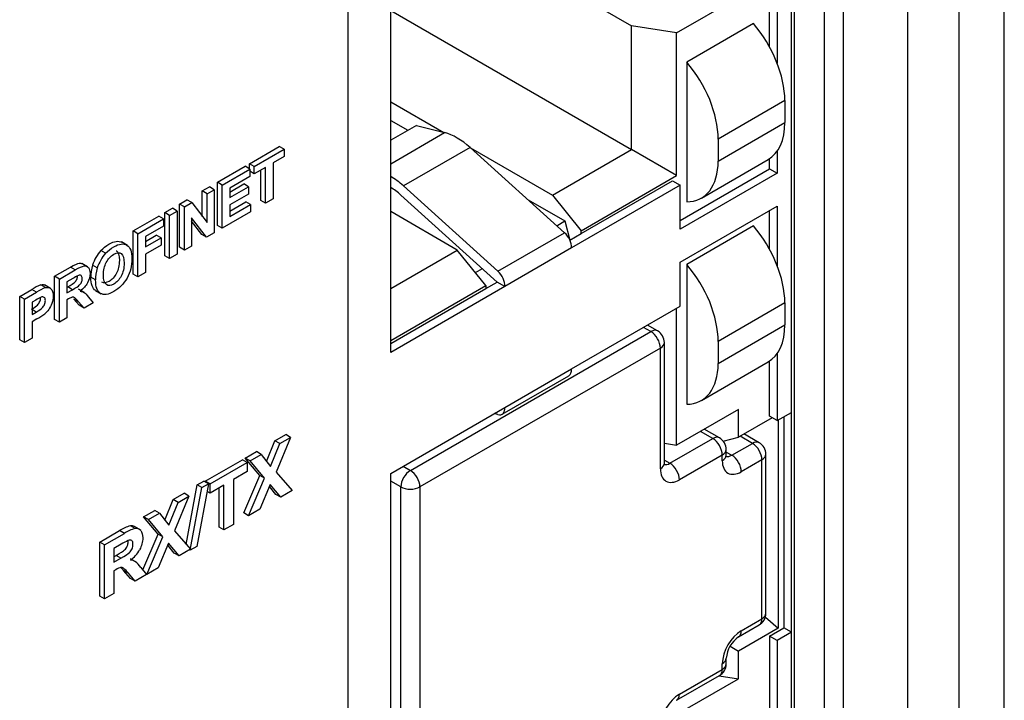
# Model space of a CAD drawing. Header units: inches. Extents: x 0 to 22, y 0 to 17.
# Tile 35 of 40: x 14.755 to 15.486, y 11.971 to 12.477. Entities that reach past the tile are written whole.
import ezdxf

# ---------------------------------------------------------------- set-up
doc = ezdxf.new("R2010")
doc.units = ezdxf.units.IN
doc.header["$MEASUREMENT"] = 0
for name, color, linetype in [('CONN__RJ45_PORT_', 7, 'Continuous'), ('CONN__RJ45_X2__A', 7, 'Continuous'), ('Default', 7, 'Continuous'), ('OVERLAY__FRONT__', 7, 'Continuous'), ('PANEL__SIDE__RIG', 7, 'Continuous')]:
    doc.layers.add(name, color=color, linetype=linetype)

# ---------------------------------------------------------------- blocks, each defined once
blk = doc.blocks.new('SE4')
at = {"layer": 'CONN__RJ45_PORT_', "color": 7, "linetype": 'Continuous'}
for p, q in [((15.22885, 12.24553), (15.22135, 12.24986)), ((15.04521, 12.14189), (15.22385, 12.24503)), ((15.22385, 12.24503), (15.21842, 12.24817)), ((15.23385, 12.1472), (15.23385, 12.23687)), ((15.23092, 12.23278), (15.05228, 12.12964)), ((15.23092, 12.14312), (15.23092, 12.23278)), ((15.26981, 12.16557), (15.26062, 12.17088)), ((15.27481, 12.16607), (15.26355, 12.17257)), ((15.23799, 12.1472), (15.26981, 12.16557)), ((15.28395, 12.15318), (15.29928, 12.16202)), ((15.29928, 12.16202), (15.29008, 12.16733)), ((15.30428, 12.16252), (15.29301, 12.16902)), ((15.27981, 12.15318), (15.27981, 12.15741)), ((15.27981, 12.15557), (15.28395, 12.15318)), ((15.23385, 12.14959), (15.23799, 12.1472)), ((15.27688, 12.15332), (15.24506, 12.13495)), ((15.27688, 12.14909), (15.27688, 12.15332)), ((15.30635, 12.14977), (15.29103, 12.14093)), ((15.30635, 12.03167), (15.30635, 12.14977)), ((15.30928, 12.03576), (15.30928, 12.15386)), ((15.03978, 12.14503), (15.04521, 12.14189)), ((15.03814, 12.12964), (15.03058, 12.134)), ((15.03814, 11.75843), (15.03814, 12.12964)), ((15.05228, 12.12964), (15.05228, 11.75843)), ((15.29103, 12.02283), (15.30635, 12.03167)), ((15.28895, 12.01825), (15.30428, 12.0271)), ((15.27981, 11.99819), (15.27981, 12.00242)), ((15.24506, 11.97573), (15.27688, 11.99411)), ((15.27688, 11.99411), (15.27688, 11.99833)), ((15.24299, 11.97116), (15.27481, 11.98953))]:
    blk.add_line(p, q, dxfattribs=at)
for centre, radius, start, end in [((15.22385, 12.23687), 0.01, 0, 60), ((15.26981, 12.15741), 0.01, 0, 60), ((15.29928, 12.15386), 0.01, 0, 60), ((15.29928, 12.03576), 0.01, 300, 0), ((15.30106, 12.00071), 0.02131, 124.59908, 175.40092), ((15.26981, 11.99819), 0.01, 300, 0)]:
    blk.add_arc(centre, radius, start, end, dxfattribs=at)
for centre, major_axis, start_param, end_param in [((15.22385, 12.23687), (-0.005, -0.00866), 3.141593, 3.926991), ((15.22385, 12.23687), (-0.005, 0.00866), 3.926991, 5.497787), ((15.22385, 12.23687), (-0.01, 0), 2.356194, 3.141593), ((15.26981, 12.15741), (-0.005, -0.00866), 3.141593, 3.926991), ((15.26981, 12.15741), (-0.005, 0.00866), 3.926991, 5.497787), ((15.29928, 12.15386), (-0.005, -0.00866), 3.141593, 3.926991), ((15.29928, 12.15386), (-0.005, 0.00866), 3.926991, 5.497787), ((15.26981, 12.15741), (-0.01, 0), 2.356194, 3.141593), ((15.26981, 12.15318), (-0.01, 0), 2.356194, 3.141593), ((15.29103, 12.15726), (0.01, 0.01732), 2.356194, 3.926991), ((15.28395, 12.16134), (0.005, 0.00866), 3.296313, 3.926991), ((15.28395, 12.14501), (-0.005, 0.00866), 3.926991, 5.497787), ((15.29928, 12.15386), (-0.01, 0), 2.356194, 3.141593), ((15.04521, 12.13373), (0.005, 0.00866), 0.785398, 2.356194), ((15.04521, 12.13373), (-0.005, 0.00866), 3.926991, 5.497787), ((15.22385, 12.1472), (-0.01, 0), 2.356194, 3.141593), ((15.24506, 12.15128), (0.01, 0.01732), 2.356194, 3.926991), ((15.23799, 12.15536), (0.005, 0.00866), 3.296313, 3.926991), ((15.23799, 12.13903), (-0.005, 0.00866), 3.926991, 5.497787), ((15.04521, 12.13373), (-0.01, 0), 0.785398, 2.356194), ((15.29928, 12.03576), (-0.005, 0.00866), 3.141593, 3.926991), ((15.29928, 12.03576), (-0.01, 0), 2.356194, 3.141593), ((15.29103, 12.0065), (0.01, 0.01732), 0.785398, 2.356194), ((15.28395, 12.02691), (-0.005, 0.00866), 3.143466, 3.926991), ((15.26981, 12.00242), (-0.01, 0), 2.356194, 3.141118), ((15.26981, 11.99819), (-0.005, 0.00866), 3.141593, 3.926991), ((15.26981, 11.99819), (-0.01, 0), 2.356194, 3.141593), ((15.24506, 11.9594), (0.01, 0.01732), 0.785398, 2.356194), ((15.23799, 11.97982), (-0.005, 0.00866), 3.143466, 3.926991)]:
    blk.add_ellipse(centre, major_axis=major_axis, ratio=0.57735, start_param=start_param, end_param=end_param, dxfattribs=at)
for points in [[(15.28001, 12.15168), (15.28001, 12.15169), (15.27988, 12.15188), (15.27985, 12.15271), (15.27981, 12.15318)], [(15.23404, 12.14571), (15.23405, 12.14571), (15.23392, 12.14591), (15.23388, 12.14673), (15.23385, 12.1472)]]:
    blk.add_open_spline(points, degree=3, knots=[0.5443938, 0.5443938, 0.5443938, 0.5443938, 0.7809264, 1, 1, 1, 1], dxfattribs=at)
at = {"layer": 'CONN__RJ45_X2__A', "color": 7, "linetype": 'Continuous'}
for p, q in [((15.33062, 11.84946), (15.33062, 12.84392)), ((15.03058, 12.2296), (15.03058, 12.64601)), ((15.03058, 12.57538), (15.20948, 12.4721)), ((15.32828, 12.18504), (15.32828, 12.52803)), ((15.31201, 12.45641), (15.31201, 12.52517)), ((15.31767, 12.5219), (15.31767, 12.44428)), ((15.24294, 12.46692), (15.2889, 12.49346)), ((15.03058, 12.48353), (15.20948, 12.38024)), ((15.24294, 12.46692), (15.20948, 12.4721)), ((15.20948, 12.38024), (15.20948, 12.4721)), ((15.29999, 12.4738), (15.25049, 12.44522)), ((15.24294, 12.36092), (15.24294, 12.46692)), ((15.25049, 12.44522), (15.25049, 12.34139)), ((15.03058, 12.41576), (15.0701, 12.39294)), ((15.32333, 12.41658), (15.27383, 12.388)), ((15.32333, 12.41658), (15.32333, 12.40025)), ((15.03058, 12.40188), (15.04332, 12.39453)), ((15.04968, 12.3982), (15.03058, 12.38718)), ((15.04968, 12.3982), (15.07057, 12.39282)), ((15.27383, 12.37167), (15.32333, 12.40025)), ((15.03058, 12.36974), (15.07057, 12.39282)), ((15.08958, 12.3818), (15.04009, 12.35322)), ((15.15979, 12.31845), (15.08958, 12.3818)), ((15.0899, 12.38151), (15.15079, 12.34636)), ((15.27383, 12.388), (15.27383, 12.37167)), ((15.15079, 12.34636), (15.20948, 12.38024)), ((15.24294, 12.36092), (15.20948, 12.38024)), ((15.31767, 12.37907), (15.31767, 12.36269)), ((15.2614, 12.3442), (15.3109, 12.37278)), ((15.31201, 12.36595), (15.31201, 12.37347)), ((15.17201, 12.31997), (15.24294, 12.36092)), ((15.24554, 12.32758), (15.31201, 12.36595)), ((15.31767, 12.36269), (15.24554, 12.32105)), ((15.31201, 12.36595), (15.31767, 12.36269)), ((15.04009, 12.35322), (15.11029, 12.28987)), ((15.24554, 12.35371), (15.16493, 12.30717)), ((15.17201, 12.31778), (15.23989, 12.35697)), ((15.23989, 12.35697), (15.24554, 12.35371)), ((15.24554, 12.32105), (15.24554, 12.35371)), ((15.10978, 12.28185), (15.03817, 12.34647)), ((15.15079, 12.34636), (15.17201, 12.31997)), ((15.13261, 12.34298), (15.15998, 12.32717)), ((15.24554, 12.29649), (15.31767, 12.33813)), ((15.31767, 12.33813), (15.31767, 12.29398)), ((15.08008, 12.30553), (15.03058, 12.33411)), ((15.31201, 12.30612), (15.31201, 12.33486)), ((15.15397, 12.3237), (15.15998, 12.32717)), ((15.15998, 12.32717), (15.16376, 12.31302)), ((15.29999, 12.3235), (15.25049, 12.29492)), ((15.11029, 12.28987), (15.15979, 12.31845)), ((15.16369, 12.31298), (15.17201, 12.31778)), ((15.17201, 12.31778), (15.17201, 12.31997)), ((15.03058, 12.27696), (15.08008, 12.30553)), ((15.10129, 12.27914), (15.08008, 12.30553)), ((15.16493, 12.30717), (15.11544, 12.27859)), ((15.24554, 12.26383), (15.24554, 12.29649)), ((15.25049, 12.29492), (15.25049, 12.19109)), ((15.09353, 12.2888), (15.09874, 12.29181)), ((15.03058, 12.23832), (15.10129, 12.27914)), ((15.10129, 12.27696), (15.10978, 12.28185)), ((15.10129, 12.27914), (15.10129, 12.27696)), ((15.11544, 12.27859), (15.10978, 12.28185)), ((15.11544, 12.27859), (15.03058, 12.2296)), ((15.03058, 12.23613), (15.10129, 12.27696)), ((15.32333, 12.26628), (15.27383, 12.2377)), ((15.32333, 12.26628), (15.32333, 12.24995)), ((15.16493, 12.21729), (15.24554, 12.26383)), ((15.24294, 12.16067), (15.24294, 12.26233)), ((15.27383, 12.22137), (15.32333, 12.24995)), ((15.27383, 12.2377), (15.27383, 12.22137)), ((15.31767, 12.22877), (15.31767, 12.17891)), ((15.2614, 12.1939), (15.3109, 12.22248)), ((15.31201, 12.18218), (15.31201, 12.22317)), ((15.11544, 12.18871), (15.16493, 12.21729)), ((15.11337, 12.18368), (15.16286, 12.21225)), ((15.03058, 12.13972), (15.11544, 12.18871)), ((15.11029, 12.18337), (15.10743, 12.18409)), ((15.2889, 12.18721), (15.24294, 12.16067)), ((15.2889, 12.16665), (15.2889, 12.18721)), ((15.31767, 12.17891), (15.32828, 12.18504)), ((15.32828, 12.02174), (15.32828, 12.18504)), ((15.31391, 12.18108), (15.2889, 12.16665)), ((15.31767, 12.17891), (15.31201, 12.18218)), ((15.31837, 12.17931), (15.31837, 12.02473)), ((15.32262, 12.18177), (15.32262, 12.025)), ((15.23385, 12.16208), (15.24294, 12.16067)), ((15.27764, 12.16363), (15.2889, 12.16665)), ((15.03058, 11.72331), (15.03058, 12.13972)), ((15.30886, 12.0329), (15.31837, 12.02473)), ((15.31837, 12.02473), (15.2889, 12.00772)), ((15.31201, 12.01888), (15.32262, 12.025)), ((15.32828, 12.02174), (15.32262, 12.025)), ((15.31201, 12.01888), (15.31201, 11.95176)), ((15.31767, 12.01561), (15.31201, 12.01888)), ((15.32828, 12.02174), (15.31767, 12.01561)), ((15.32828, 11.84619), (15.32828, 12.02174)), ((15.28263, 12.01135), (15.2889, 12.00772)), ((15.31767, 12.01561), (15.31767, 11.93962)), ((15.2889, 11.98717), (15.2889, 12.00772)), ((15.24294, 11.96063), (15.2889, 11.98717)), ((15.27456, 11.98938), (15.2889, 11.98717))]:
    blk.add_line(p, q, dxfattribs=at)
for centre, major_axis, start_param, end_param in [((15.2809, 12.44107), (-0.03, 0.05196), 3.926991, 5.031022), ((15.2314, 12.41249), (0.03, -0.05196), 0.785398, 1.889429), ((15.2809, 12.42474), (-0.03, 0.05196), 3.141593, 3.926991), ((15.08001, 12.34803), (-0.025, 0.0433), 5.223419, 5.768008), ((15.2314, 12.39616), (-0.03, 0.05196), 2.82296, 3.926991), ((15.03051, 12.31945), (-0.025, 0.0433), 5.223419, 5.495634), ((15.03051, 12.31946), (-0.02, 0.03464), 5.223419, 5.495124), ((15.2809, 12.29077), (-0.03, 0.05196), 3.926991, 5.031022), ((15.15786, 12.3117), (-0.005, 0.00866), 3.871195, 5.221917), ((15.2314, 12.26219), (-0.03, 0.05196), 3.926991, 5.031022), ((15.10837, 12.28313), (-0.005, 0.00866), 3.871195, 5.221917), ((15.2809, 12.27444), (-0.03, 0.05196), 3.141593, 3.926991), ((15.2314, 12.24586), (-0.03, 0.05196), 2.82296, 3.926991), ((15.15786, 12.22091), (-0.005, 0.00866), 3.141593, 3.982787), ((15.10837, 12.19234), (-0.005, 0.00866), 2.632065, 3.982787)]:
    blk.add_ellipse(centre, major_axis=major_axis, ratio=0.57735, start_param=start_param, end_param=end_param, dxfattribs=at)
at = {"layer": 'OVERLAY__FRONT__', "color": 7, "linetype": 'Continuous'}
for p, q in [((15.41482, 10.52551), (15.41482, 14.17688)), ((15.36674, 12.86477), (15.36674, 11.84415)), ((15.3526, 12.85661), (15.3526, 11.85232)), ((14.99904, 11.63186), (14.99904, 12.65249)), ((14.92577, 12.36972), (14.94788, 12.38248)), ((14.95141, 12.38044), (14.94788, 12.38248)), ((14.92931, 12.36768), (14.95141, 12.38044)), ((14.95141, 12.37501), (14.94318, 12.37025)), ((14.95141, 12.38044), (14.95141, 12.37501)), ((14.90185, 12.35591), (14.92247, 12.36781)), ((14.92601, 12.36577), (14.92247, 12.36781)), ((14.92931, 12.36768), (14.92577, 12.36972)), ((14.92577, 12.36591), (14.92577, 12.36972)), ((14.92931, 12.36225), (14.92931, 12.36768)), ((14.93756, 12.36701), (14.92931, 12.36225)), ((14.93756, 12.34033), (14.93756, 12.36701)), ((14.94318, 12.37025), (14.94318, 12.34357)), ((14.90538, 12.35387), (14.92601, 12.36577)), ((14.92601, 12.36034), (14.911, 12.35167)), ((14.92601, 12.36577), (14.92601, 12.36034)), ((14.92931, 12.36225), (14.92601, 12.36415)), ((14.93403, 12.34237), (14.93403, 12.36497)), ((14.89069, 12.34947), (14.89591, 12.35248)), ((14.89944, 12.35044), (14.89591, 12.35248)), ((14.90538, 12.35387), (14.90185, 12.35591)), ((14.90185, 12.32379), (14.90185, 12.35591)), ((14.90538, 12.32175), (14.90538, 12.35387)), ((14.911, 12.34864), (14.92143, 12.35466)), ((14.911, 12.34455), (14.92496, 12.35262)), ((14.92496, 12.35262), (14.92143, 12.35466)), ((14.92496, 12.35262), (14.92496, 12.3472)), ((14.89422, 12.34742), (14.89069, 12.34947)), ((14.89069, 12.33059), (14.89069, 12.34947)), ((14.89422, 12.34742), (14.89944, 12.35044)), ((14.89422, 12.32597), (14.89422, 12.34742)), ((14.89944, 12.35044), (14.89944, 12.31832)), ((14.911, 12.35167), (14.911, 12.34455)), ((14.92496, 12.3472), (14.911, 12.33914)), ((14.87384, 12.33974), (14.8793, 12.34289)), ((14.87737, 12.3377), (14.87384, 12.33974)), ((14.87384, 12.30762), (14.87384, 12.33974)), ((14.87737, 12.3377), (14.88284, 12.34085)), ((14.87737, 12.30558), (14.87737, 12.3377)), ((14.88284, 12.34085), (14.8793, 12.34289)), ((14.88284, 12.34085), (14.89422, 12.32597)), ((14.911, 12.33448), (14.923, 12.34141)), ((14.911, 12.3304), (14.92654, 12.33937)), ((14.911, 12.33914), (14.911, 12.3304)), ((14.92654, 12.33937), (14.923, 12.34141)), ((14.92654, 12.33937), (14.92654, 12.33396)), ((14.93756, 12.34033), (14.93403, 12.34237)), ((14.94318, 12.34357), (14.93756, 12.34033)), ((14.83929, 12.31979), (14.85836, 12.3308)), ((14.86189, 12.32876), (14.85836, 12.3308)), ((14.86281, 12.33337), (14.86843, 12.33661)), ((14.86635, 12.33133), (14.86281, 12.33337)), ((14.86281, 12.30125), (14.86281, 12.33337)), ((14.86635, 12.33133), (14.87197, 12.33457)), ((14.86635, 12.29921), (14.86635, 12.33133)), ((14.87197, 12.33457), (14.86843, 12.33661)), ((14.87197, 12.33457), (14.87197, 12.30245)), ((14.92654, 12.33396), (14.90538, 12.32175)), ((14.84282, 12.31775), (14.86189, 12.32876)), ((14.86189, 12.32332), (14.84844, 12.31556)), ((14.86189, 12.32876), (14.86189, 12.32332)), ((14.89381, 12.31506), (14.88259, 12.32953)), ((14.88259, 12.32953), (14.88259, 12.30859)), ((14.89027, 12.3171), (14.88259, 12.32701)), ((14.90538, 12.32175), (14.90185, 12.32379)), ((14.84282, 12.31775), (14.83929, 12.31979)), ((14.83929, 12.28767), (14.83929, 12.31979)), ((14.84282, 12.28563), (14.84282, 12.31775)), ((14.84844, 12.31204), (14.85652, 12.3167)), ((14.84844, 12.31556), (14.84844, 12.30795)), ((14.86005, 12.31466), (14.85652, 12.3167)), ((14.89381, 12.31506), (14.89027, 12.3171)), ((14.89944, 12.31832), (14.89381, 12.31506)), ((14.83501, 12.30904), (14.83059, 12.31159)), ((14.84844, 12.30795), (14.86005, 12.31466)), ((14.86005, 12.30922), (14.84844, 12.30252)), ((14.86005, 12.31466), (14.86005, 12.30922)), ((14.88259, 12.30859), (14.87737, 12.30558)), ((14.81888, 12.3032), (14.81534, 12.30524)), ((14.84844, 12.30252), (14.84844, 12.28887)), ((14.86635, 12.29921), (14.86281, 12.30125)), ((14.87197, 12.30245), (14.86635, 12.29921)), ((14.87737, 12.30558), (14.87384, 12.30762)), ((14.80552, 12.29316), (14.8011, 12.29571)), ((14.81269, 12.29233), (14.80915, 12.29437)), ((14.78097, 12.28612), (14.79279, 12.29295)), ((14.78451, 12.28408), (14.79633, 12.2909)), ((14.79633, 12.2909), (14.79279, 12.29295)), ((14.84282, 12.28563), (14.83929, 12.28767)), ((14.84844, 12.28887), (14.84282, 12.28563)), ((14.77426, 12.27768), (14.77073, 12.27972)), ((14.77798, 12.27714), (14.77356, 12.27969)), ((14.78451, 12.28408), (14.78097, 12.28612)), ((14.78097, 12.254), (14.78097, 12.28612)), ((14.78451, 12.25196), (14.78451, 12.28408)), ((14.79451, 12.28442), (14.79012, 12.28189)), ((14.79012, 12.28189), (14.79012, 12.27374)), ((14.81142, 12.28336), (14.80788, 12.2854)), ((14.75503, 12.27114), (14.76405, 12.27635)), ((14.75857, 12.2691), (14.76758, 12.27431)), ((14.76758, 12.27431), (14.76405, 12.27635)), ((14.79012, 12.27782), (14.79074, 12.27818)), ((14.79012, 12.27374), (14.79428, 12.27614)), ((14.79428, 12.27614), (14.79074, 12.27818)), ((14.80312, 12.27397), (14.7987, 12.27652)), ((14.81124, 12.27565), (14.81566, 12.27309)), ((14.75857, 12.2691), (14.75503, 12.27114)), ((14.75503, 12.23902), (14.75503, 12.27114)), ((14.75857, 12.23698), (14.75857, 12.2691)), ((14.7669, 12.26848), (14.76419, 12.26691)), ((14.76419, 12.26691), (14.76419, 12.2578)), ((14.79126, 12.26927), (14.79012, 12.26861)), ((14.79012, 12.26861), (14.79012, 12.2552)), ((14.79874, 12.26716), (14.7952, 12.26921)), ((14.79926, 12.26456), (14.7952, 12.26921)), ((14.8028, 12.26252), (14.79874, 12.26716)), ((14.8028, 12.26252), (14.79926, 12.26456)), ((14.80952, 12.2664), (14.8028, 12.26252)), ((14.80612, 12.2707), (14.80952, 12.2664)), ((14.76726, 12.25957), (14.76419, 12.26135)), ((14.76419, 12.2578), (14.76726, 12.25957)), ((14.76785, 12.25446), (14.76419, 12.25234)), ((14.76419, 12.25234), (14.76419, 12.24023)), ((14.78451, 12.25196), (14.78097, 12.254)), ((14.79012, 12.2552), (14.78451, 12.25196)), ((14.75857, 12.23698), (14.75503, 12.23902)), ((14.76419, 12.24023), (14.75857, 12.23698)), ((14.93844, 12.1486), (14.94461, 12.16382)), ((14.94461, 12.16382), (14.95275, 12.16852)), ((14.94815, 12.16178), (14.94461, 12.16382)), ((14.95628, 12.16647), (14.94547, 12.14073)), ((14.94815, 12.16178), (14.95628, 12.16647)), ((14.95628, 12.16647), (14.95275, 12.16852)), ((14.9226, 12.15111), (14.93081, 12.15585)), ((14.93434, 12.15381), (14.93081, 12.15585)), ((14.94131, 12.14493), (14.94815, 12.16178)), ((14.89286, 12.13394), (14.92049, 12.14989)), ((14.89639, 12.1319), (14.92402, 12.14785)), ((14.92402, 12.14785), (14.92049, 12.14989)), ((14.92613, 12.14907), (14.9226, 12.15111)), ((14.93337, 12.13813), (14.9226, 12.15111)), ((14.92402, 12.14785), (14.92402, 12.14106)), ((14.92613, 12.14907), (14.93434, 12.15381)), ((14.9369, 12.13609), (14.92613, 12.14907)), ((14.93434, 12.15381), (14.94131, 12.14493)), ((14.92402, 12.14106), (14.91373, 12.13512)), ((14.94547, 12.14073), (14.95735, 12.12694)), ((14.88685, 12.13115), (14.89185, 12.13404)), ((14.89539, 12.132), (14.89185, 12.13404)), ((14.89639, 12.1319), (14.89286, 12.13394)), ((14.89286, 12.13346), (14.89286, 12.13394)), ((14.91373, 12.13512), (14.91373, 12.10176)), ((14.92148, 12.11032), (14.93337, 12.13813)), ((14.92502, 12.10828), (14.9369, 12.13609)), ((14.9369, 12.13609), (14.93337, 12.13813)), ((14.87867, 12.087), (14.88685, 12.13115)), ((14.88177, 12.08262), (14.89038, 12.12911)), ((14.89539, 12.132), (14.88668, 12.08546)), ((14.89038, 12.12911), (14.88685, 12.13115)), ((14.89038, 12.12911), (14.89539, 12.132)), ((14.89639, 12.12511), (14.89432, 12.1263)), ((14.89639, 12.12511), (14.89639, 12.1319)), ((14.90671, 12.13106), (14.89639, 12.12511)), ((14.90317, 12.09974), (14.90317, 12.12902)), ((14.90671, 12.0977), (14.90671, 12.13106)), ((14.94117, 12.13149), (14.93344, 12.11314)), ((14.94535, 12.12409), (14.94054, 12.12998)), ((14.94888, 12.12205), (14.94117, 12.13149)), ((14.95735, 12.12694), (14.94888, 12.12205)), ((14.86292, 12.105), (14.86909, 12.12022)), ((14.8658, 12.10133), (14.87263, 12.11818)), ((14.86909, 12.12022), (14.87723, 12.12491)), ((14.87263, 12.11818), (14.86909, 12.12022)), ((14.88076, 12.12287), (14.86995, 12.09713)), ((14.87263, 12.11818), (14.88076, 12.12287)), ((14.88076, 12.12287), (14.87723, 12.12491)), ((14.94888, 12.12205), (14.94535, 12.12409)), ((14.84708, 12.10751), (14.85529, 12.11225)), ((14.85882, 12.11021), (14.85529, 12.11225)), ((14.93344, 12.11314), (14.92502, 12.10828)), ((14.85062, 12.10547), (14.84708, 12.10751)), ((14.85785, 12.09453), (14.84708, 12.10751)), ((14.85062, 12.10547), (14.85882, 12.11021)), ((14.86138, 12.09249), (14.85062, 12.10547)), ((14.85882, 12.11021), (14.8658, 12.10133)), ((14.92502, 12.10828), (14.92148, 12.11032)), ((14.81444, 12.08867), (14.82922, 12.0972)), ((14.83276, 12.09516), (14.82922, 12.0972)), ((14.8408, 12.09874), (14.83727, 12.10078)), ((14.84373, 12.09828), (14.8402, 12.10032)), ((14.86995, 12.09713), (14.88183, 12.08334)), ((14.90671, 12.0977), (14.90317, 12.09974)), ((14.91373, 12.10176), (14.90671, 12.0977)), ((14.81798, 12.08663), (14.83276, 12.09516)), ((14.83824, 12.08982), (14.83797, 12.08998)), ((14.84651, 12.06799), (14.85785, 12.09453)), ((14.8495, 12.06467), (14.86138, 12.09249)), ((14.86138, 12.09249), (14.85785, 12.09453)), ((14.81798, 12.08663), (14.81444, 12.08867)), ((14.81444, 12.04852), (14.81444, 12.08867)), ((14.81798, 12.04648), (14.81798, 12.08663)), ((14.83048, 12.08705), (14.825, 12.08389)), ((14.825, 12.08389), (14.825, 12.0737)), ((14.86565, 12.08789), (14.85792, 12.06954)), ((14.86983, 12.08049), (14.86502, 12.08638)), ((14.87336, 12.07845), (14.86565, 12.08789)), ((14.88183, 12.08334), (14.87336, 12.07845)), ((14.88177, 12.08262), (14.88118, 12.08296)), ((14.88668, 12.08546), (14.88177, 12.08262)), ((14.825, 12.07778), (14.82666, 12.07874)), ((14.825, 12.0737), (14.83019, 12.0767)), ((14.83019, 12.0767), (14.82666, 12.07874)), ((14.84076, 12.07425), (14.83723, 12.07629)), ((14.87336, 12.07845), (14.86983, 12.08049)), ((14.82642, 12.06811), (14.825, 12.06729)), ((14.825, 12.06729), (14.825, 12.05053)), ((14.83577, 12.06548), (14.83223, 12.06752)), ((14.83731, 12.06172), (14.83223, 12.06752)), ((14.84499, 12.06991), (14.84924, 12.06452)), ((14.85792, 12.06954), (14.8495, 12.06467)), ((14.84084, 12.05968), (14.83577, 12.06548)), ((14.84084, 12.05968), (14.83731, 12.06172)), ((14.84924, 12.06452), (14.84084, 12.05968)), ((14.8495, 12.06467), (14.8488, 12.06508)), ((14.81798, 12.04648), (14.81444, 12.04852)), ((14.825, 12.05053), (14.81798, 12.04648))]:
    blk.add_line(p, q, dxfattribs=at)
for centre, radius, start, end in [((14.78507, 12.24304), 0.03938, 111.3508, 122.25332), ((14.7886, 12.241), 0.03938, 111.3508, 122.25332), ((14.84456, 12.07357), 0.02817, 105.00387, 122.99628), ((14.84809, 12.07153), 0.02817, 105.00387, 122.99628), ((14.82346, 12.09458), 0.02368, 305.57953, 330.72043)]:
    blk.add_arc(centre, radius, start, end, dxfattribs=at)
for centre, major_axis, start_param, end_param in [((14.8205, 12.29524), (-0.00874, -0.01514), 4.357199, 5.088823), ((14.82403, 12.2932), (-0.00874, -0.01514), 4.357199, 5.088823), ((14.82558, 12.29623), (-0.01252, -0.02169), 5.115355, 5.527538), ((14.79542, 12.22821), (0.03475, 0.06019), 0.720531, 0.803977), ((14.82912, 12.29419), (-0.01252, -0.02169), 5.115355, 5.527538), ((14.76766, 12.23776), (0.01909, 0.03306), 0.663479, 0.81349), ((14.76857, 12.29205), (-0.02277, -0.03944), 0.762922, 0.944469), ((14.83453, 12.0905), (-0.00567, -0.00982), 3.141593, 3.578071), ((14.83806, 12.08846), (-0.00567, -0.00982), 2.905409, 3.578071), ((14.83167, 12.01914), (0.04201, 0.07277), 0.719116, 0.805392), ((14.83507, 12.08464), (-0.00304, -0.00527), 3.096624, 3.80296), ((14.82914, 12.05412), (-0.01162, -0.02013), 3.121523, 3.411947), ((14.79046, 12.01297), (0.03493, 0.0605), -0.222489, -0.154015), ((14.79399, 12.01093), (0.03493, 0.0605), 6.060696, 6.18849), ((14.81101, 12.02738), (0.02782, 0.04819), 6.026107, 6.202154)]:
    blk.add_ellipse(centre, major_axis=major_axis, ratio=0.57735, start_param=start_param, end_param=end_param, dxfattribs=at)
for points, knots in [([(14.81888, 12.3032), (14.82061, 12.30505), (14.82261, 12.30662), (14.82487, 12.30793), (14.82897, 12.3103), (14.83225, 12.31072), (14.83471, 12.30921), (14.83717, 12.30769), (14.8384, 12.30432), (14.8384, 12.29909), (14.8384, 12.2939), (14.83718, 12.28915), (14.83474, 12.2848), (14.8323, 12.28046), (14.82903, 12.27712), (14.82495, 12.27476), (14.82081, 12.27237), (14.81752, 12.27193), (14.81508, 12.27343), (14.81264, 12.27494), (14.81142, 12.27825), (14.81142, 12.28336)], [0, 0, 0, 0, 0.142857, 0.142857, 0.142857, 0.285714, 0.285714, 0.285714, 0.428571, 0.428571, 0.428571, 0.571429, 0.571429, 0.571429, 0.714286, 0.714286, 0.714286, 0.857143, 0.857143, 0.857143, 1, 1, 1, 1]), ([(14.81534, 12.30524), (14.81707, 12.30709), (14.81907, 12.30867), (14.82134, 12.30997), (14.82535, 12.31229), (14.82858, 12.31275), (14.83102, 12.31134)], [0, 0, 0, 0, 0.1428571, 0.1428571, 0.1428571, 0.2828212, 0.2828212, 0.2828212, 0.2828212]), ([(14.82671, 12.30512), (14.8268, 12.30507), (14.82688, 12.30502), (14.82696, 12.30496), (14.82836, 12.30396), (14.82906, 12.30161), (14.82906, 12.29793), (14.82906, 12.29421), (14.82834, 12.291), (14.82691, 12.28831), (14.82547, 12.28562), (14.82363, 12.28363), (14.82139, 12.28233), (14.81929, 12.28112), (14.81753, 12.28093), (14.81612, 12.28177)], [0.367752, 0.367752, 0.367752, 0.367752, 0.375, 0.375, 0.375, 0.5, 0.5, 0.5, 0.625, 0.625, 0.625, 0.75, 0.75, 0.75, 0.8674258, 0.8674258, 0.8674258, 0.8674258]), ([(14.81721, 12.28692), (14.81721, 12.28328), (14.81793, 12.28095), (14.81939, 12.27991), (14.82084, 12.27887), (14.82269, 12.279), (14.82493, 12.28029), (14.82717, 12.28158), (14.829, 12.28358), (14.83044, 12.28627), (14.83188, 12.28896), (14.83259, 12.29217), (14.83259, 12.29589), (14.83259, 12.29957), (14.8319, 12.30191), (14.8305, 12.30292), (14.8291, 12.30392), (14.82724, 12.30376), (14.82493, 12.30242), (14.82261, 12.30108), (14.82075, 12.29909), (14.81933, 12.29644), (14.81791, 12.29379), (14.81721, 12.29062), (14.81721, 12.28692)], [0, 0, 0, 0, 0.125, 0.125, 0.125, 0.25, 0.25, 0.25, 0.375, 0.375, 0.375, 0.5, 0.5, 0.5, 0.625, 0.625, 0.625, 0.75, 0.75, 0.75, 0.875, 0.875, 0.875, 1, 1, 1, 1]), ([(14.79279, 12.29295), (14.79577, 12.29466), (14.79793, 12.29562), (14.79927, 12.29582), (14.80012, 12.29595), (14.80086, 12.29583), (14.80149, 12.29548)], [0, 0, 0, 0, 0.2, 0.2, 0.2, 0.325477, 0.325477, 0.325477, 0.325477]), ([(14.79633, 12.2909), (14.7993, 12.29262), (14.80146, 12.29358), (14.80281, 12.29378), (14.80416, 12.29398), (14.80523, 12.29357), (14.80604, 12.29257), (14.80686, 12.29156), (14.80726, 12.29011), (14.80726, 12.28821), (14.80726, 12.2858), (14.80665, 12.28346), (14.80542, 12.28118), (14.80419, 12.27889), (14.80236, 12.27685), (14.79992, 12.27503)], [0, 0, 0, 0, 0.2, 0.2, 0.2, 0.4, 0.4, 0.4, 0.6, 0.6, 0.6, 0.8, 0.8, 0.8, 1, 1, 1, 1]), ([(14.79074, 12.27818), (14.79344, 12.27973), (14.79512, 12.28084), (14.79579, 12.28149), (14.79646, 12.28214), (14.79699, 12.28289), (14.79737, 12.28375), (14.79772, 12.28456), (14.79791, 12.28541), (14.79793, 12.2863)], [0, 0, 0, 0, 0.2, 0.2, 0.2, 0.4, 0.4, 0.4, 0.5869119, 0.5869119, 0.5869119, 0.5869119]), ([(14.79428, 12.27614), (14.79697, 12.27769), (14.79866, 12.2788), (14.79933, 12.27945), (14.8, 12.28009), (14.80052, 12.28085), (14.8009, 12.28171), (14.80128, 12.28257), (14.80147, 12.28349), (14.80147, 12.28445), (14.80147, 12.28553), (14.80122, 12.28626), (14.80072, 12.28664), (14.80022, 12.28701), (14.79952, 12.28703), (14.79861, 12.28668)], [0, 0, 0, 0, 0.2, 0.2, 0.2, 0.4, 0.4, 0.4, 0.6, 0.6, 0.6, 0.8, 0.8, 0.8, 1, 1, 1, 1]), ([(14.8116, 12.27544), (14.81158, 12.27545), (14.81156, 12.27546), (14.81155, 12.27547), (14.8091, 12.27698), (14.80788, 12.28029), (14.80788, 12.2854)], [0.8561182, 0.8561182, 0.8561182, 0.8561182, 0.8571429, 0.8571429, 0.8571429, 1, 1, 1, 1]), ([(14.77426, 12.27768), (14.77586, 12.27812), (14.77719, 12.27784), (14.77827, 12.27685), (14.77934, 12.27585), (14.77988, 12.27408), (14.77988, 12.27152), (14.77988, 12.26955), (14.77957, 12.26772), (14.77895, 12.26601), (14.77833, 12.26431), (14.77754, 12.2628), (14.77659, 12.26148), (14.77563, 12.26017), (14.77466, 12.2591), (14.77367, 12.25828)], [0, 0, 0, 0, 0.2, 0.2, 0.2, 0.4, 0.4, 0.4, 0.6, 0.6, 0.6, 0.8, 0.8, 0.8, 1, 1, 1, 1]), ([(14.79992, 12.27503), (14.80113, 12.27492), (14.80213, 12.27459), (14.80292, 12.27407), (14.80372, 12.27355), (14.80478, 12.27243), (14.80612, 12.2707)], [0, 0, 0, 0, 0.5, 0.5, 0.5, 1, 1, 1, 1]), ([(14.76372, 12.26161), (14.76594, 12.26289), (14.76742, 12.26392), (14.76816, 12.26468), (14.76891, 12.26545), (14.7695, 12.26631), (14.76992, 12.26727), (14.77034, 12.26823), (14.77056, 12.26919), (14.77056, 12.27014), (14.77056, 12.27022), (14.77055, 12.27031), (14.77055, 12.27039)], [0, 0, 0, 0, 0.2, 0.2, 0.2, 0.4, 0.4, 0.4, 0.6, 0.6, 0.6, 0.6149888, 0.6149888, 0.6149888, 0.6149888]), ([(14.76726, 12.25957), (14.76948, 12.26085), (14.77096, 12.26188), (14.7717, 12.26264), (14.77244, 12.2634), (14.77303, 12.26427), (14.77346, 12.26523), (14.77388, 12.26619), (14.77409, 12.26715), (14.77409, 12.2681), (14.77409, 12.26926), (14.77379, 12.27005), (14.7732, 12.27047), (14.77261, 12.27089), (14.77185, 12.27093), (14.77094, 12.27059)], [0, 0, 0, 0, 0.2, 0.2, 0.2, 0.4, 0.4, 0.4, 0.6, 0.6, 0.6, 0.8, 0.8, 0.8, 1, 1, 1, 1]), ([(14.79874, 12.26716), (14.7973, 12.26883), (14.79631, 12.26983), (14.79578, 12.27018), (14.79525, 12.27052), (14.79468, 12.27064), (14.79409, 12.27054), (14.7935, 12.27044), (14.79255, 12.27001), (14.79126, 12.26927)], [0, 0, 0, 0, 0.333333, 0.333333, 0.333333, 0.666667, 0.666667, 0.666667, 1, 1, 1, 1]), ([(14.8449, 12.09724), (14.84591, 12.09598), (14.84642, 12.09416), (14.84642, 12.09179), (14.84642, 12.08878), (14.84565, 12.08584), (14.84412, 12.08299)], [0, 0, 0, 0, 0.5, 0.5, 0.5, 1, 1, 1, 1]), ([(14.82666, 12.07874), (14.83003, 12.08068), (14.83213, 12.08206), (14.83297, 12.08287), (14.83381, 12.08369), (14.83446, 12.08463), (14.83494, 12.08571), (14.83541, 12.08679), (14.83565, 12.08793), (14.83565, 12.08913), (14.83565, 12.08937), (14.83564, 12.0896), (14.83562, 12.08982)], [0, 0, 0, 0, 0.25, 0.25, 0.25, 0.5, 0.5, 0.5, 0.75, 0.75, 0.75, 0.7947704, 0.7947704, 0.7947704, 0.7947704]), ([(14.83019, 12.0767), (14.83356, 12.07864), (14.83566, 12.08002), (14.8365, 12.08083), (14.83734, 12.08165), (14.838, 12.08259), (14.83847, 12.08367), (14.83895, 12.08475), (14.83918, 12.08589), (14.83918, 12.08709), (14.83918, 12.08844), (14.83887, 12.08935), (14.83824, 12.08982)], [0, 0, 0, 0, 0.25, 0.25, 0.25, 0.5, 0.5, 0.5, 0.75, 0.75, 0.75, 1, 1, 1, 1]), ([(14.83207, 12.06925), (14.8314, 12.06968), (14.8307, 12.06983), (14.82996, 12.0697), (14.82921, 12.06957), (14.82804, 12.06904), (14.82642, 12.06811)], [0, 0, 0, 0, 0.5, 0.5, 0.5, 1, 1, 1, 1])]:
    blk.add_open_spline(points, degree=3, knots=knots, dxfattribs=at)
blk.add_open_spline([(14.77073, 12.27972), (14.772, 12.28007), (14.7731, 12.27997), (14.77405, 12.2794)], degree=3, dxfattribs=at)
at = {"layer": 'PANEL__SIDE__RIG', "color": 7, "linetype": 'Continuous'}
for p, q in [((15.48636, 10.4273), (15.48636, 14.28965)), ((15.45295, 10.463), (15.45295, 14.21537))]:
    blk.add_line(p, q, dxfattribs=at)

msp = doc.modelspace()

# ---------------------------------------------------------------- block references
at = {"layer": 'Default'}
msp.add_blockref('SE4', (0, 0), dxfattribs=at)

doc.saveas('drawing.dxf')
